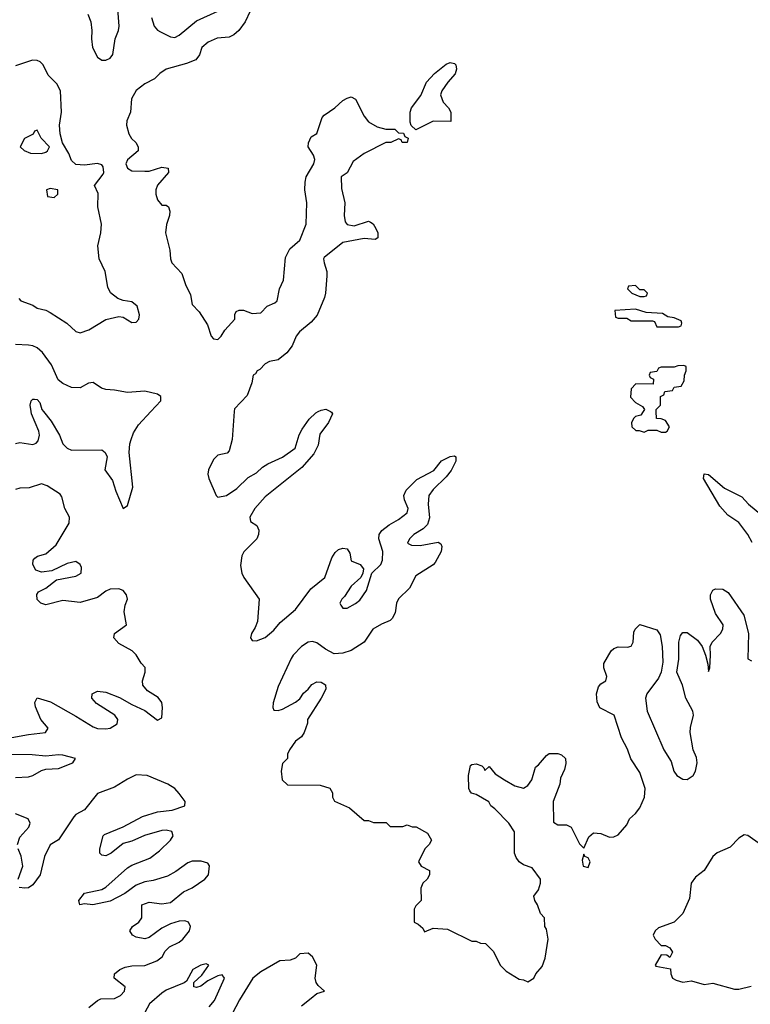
# Model space of a CAD drawing. Header units: inches. Extents: x 2601469 to 2753575, y 449403 to 582909.
# Tile 122 of 256: x 2684629 to 2688024, y 477248 to 481820. Entities that reach past the tile are written whole.
import ezdxf

# ---------------------------------------------------------------- set-up
doc = ezdxf.new("R2010")
doc.units = ezdxf.units.IN
doc.header["$MEASUREMENT"] = 0
doc.layers.add('C6487', color=7, linetype='Continuous')
doc.layers.add('C6488', color=7, linetype='Continuous')

msp = doc.modelspace()

# ---------------------------------------------------------------- linework, layer by layer
at = {"layer": 'C6487', "color": 4}
for points, elevation in [([(2684610, 479851.7), (2684630, 479856.9), (2684690, 479847.6), (2684705.9, 479854.1), (2684715.6, 479864.4), (2684721.1, 479890), (2684717.7, 479910), (2684684.7, 479990), (2684682.8, 480000)], 4), ([(2684740.4, 480000), (2684775.1, 479955.1), (2684813.7, 479890), (2684830.3, 479850.3), (2684850, 479830.4), (2684870, 479820.3), (2685010, 479822), (2685026.8, 479810), (2685035.5, 479790), (2685024.4, 479730), (2685060.3, 479680.3), (2685075.8, 479630), (2685110, 479550.8), (2685130, 479564), (2685154.3, 479650), (2685138.3, 479810), (2685140.5, 479850), (2685146.3, 479870), (2685158.6, 479901.4), (2685181.4, 479938.6), (2685238.3, 480000)], 4), ([(2685625.8, 480000), (2685616, 479870), (2685602, 479818), (2685593, 479807), (2685550, 479798.4), (2685530, 479778.4), (2685506, 479730), (2685503.9, 479710), (2685508.3, 479690), (2685541.3, 479610), (2685550, 479602.6), (2685590, 479610.3), (2685637.4, 479642.6), (2685690, 479694), (2685730, 479716.3), (2685758, 479742), (2685781.7, 479758.3), (2685850, 479788.4), (2685909.4, 479830), (2685928.1, 479891.9), (2685941.1, 479918.9), (2685974.9, 479965.1), (2686005.8, 479994.2), (2686016.5, 480000)], 4), ([(2686073.8, 480000), (2686078, 479998), (2686082, 479990), (2686064, 479950), (2686024, 479896), (2686016.2, 479843.8), (2685995.3, 479804.7), (2685940.2, 479739.8), (2685770, 479604.5), (2685721, 479550), (2685698, 479510), (2685702, 479490), (2685730.7, 479470.7), (2685741, 479450), (2685738.8, 479430), (2685730.5, 479409.5), (2685670, 479349.3), (2685661.1, 479330), (2685655.1, 479284.9), (2685660.9, 479250), (2685670, 479230.6), (2685742, 479130), (2685734, 479026), (2685722.8, 478997.2), (2685705.5, 478970), (2685701, 478950), (2685710, 478938), (2685730, 478936), (2685770, 478950.8), (2685810, 478985.5), (2685839.5, 479020.5), (2685910, 479082), (2685982.2, 479177.8), (2686047, 479230), (2686078.9, 479321.1), (2686094.3, 479345.7), (2686110, 479360.5), (2686130, 479365.5), (2686150, 479362.8), (2686163.4, 479343.4), (2686170, 479306.8), (2686210.7, 479290.7), (2686226, 479270), (2686224, 479250), (2686214.8, 479230), (2686168.7, 479190), (2686138.3, 479141.7), (2686125.5, 479130), (2686117.3, 479110), (2686121.1, 479101.1), (2686130, 479087.3), (2686150, 479087.3), (2686190, 479108.4), (2686210, 479124.4), (2686240.5, 479170), (2686265.2, 479250), (2686306.6, 479290), (2686314.3, 479310), (2686316.3, 479350), (2686298.4, 479410), (2686299.5, 479430), (2686312.5, 479447.5), (2686345.4, 479474.6), (2686390, 479499.5), (2686429.5, 479530), (2686434.7, 479550), (2686417.6, 479590), (2686414.5, 479610), (2686424.5, 479635.5), (2686474.9, 479685.1), (2686553.5, 479726.5), (2686588.3, 479771.7), (2686630, 479792.4), (2686650, 479794.8), (2686656, 479790), (2686656.4, 479770), (2686633.7, 479726.3), (2686610, 479697), (2686550, 479638.4), (2686530.4, 479610), (2686527.4, 479570), (2686533.5, 479506.5), (2686523.9, 479476.1), (2686503.9, 479456.1), (2686460.7, 479430), (2686440.7, 479410), (2686431.3, 479390), (2686450, 479380.7), (2686490, 479379.1), (2686574, 479394), (2686586, 479386), (2686590, 479374), (2686587.3, 479350), (2686559.9, 479300.1), (2686550, 479289.4), (2686470, 479237.2), (2686440.4, 479179.6), (2686388.5, 479131.5), (2686380.5, 479110), (2686373.8, 479066.2), (2686359.9, 479040.1), (2686350, 479029.5), (2686310, 479013.6), (2686270.7, 478990), (2686230.3, 478929.7), (2686168.8, 478891.2), (2686130, 478878), (2686090, 478876), (2686050, 478897), (2686010, 478927), (2685990, 478933.3), (2685970, 478929.6), (2685938, 478910), (2685899.3, 478870), (2685890, 478853.2), (2685830, 478724), (2685807.5, 478647.5), (2685806, 478626), (2685810, 478614), (2685830, 478612), (2685850, 478618.8), (2685910, 478650.8), (2685930, 478666.8), (2685947.2, 478692.8), (2685970, 478711.3), (2685986.8, 478733.2), (2686010, 478746), (2686030, 478744.7), (2686050, 478732), (2686051.1, 478711.1), (2686030.5, 478669.5), (2685966.8, 478570), (2685966, 478554), (2685951.3, 478510), (2685938, 478490), (2685911.3, 478470), (2685882, 478430), (2685874, 478410), (2685874, 478390), (2685850, 478366), (2685843.8, 478330), (2685848.8, 478290), (2685872.9, 478267.1), (2686025.4, 478265.4), (2686070, 478252), (2686082, 478230), (2686082, 478210), (2686091.6, 478191.6), (2686161, 478161), (2686230, 478102), (2686250, 478102), (2686272.7, 478092.7), (2686332, 478092), (2686350, 478074), (2686410, 478074), (2686430, 478082), (2686452.7, 478072.7), (2686471.6, 478071.6), (2686523.6, 478043.6), (2686542, 478010), (2686532, 477990), (2686512, 477970), (2686482, 477910), (2686494, 477890), (2686534, 477870), (2686534, 477850), (2686522, 477830), (2686502, 477810), (2686492.7, 477787.3), (2686494, 477730), (2686470, 477706), (2686462, 477690), (2686462, 477630), (2686481, 477621), (2686502, 477602), (2686510, 477584.7), (2686550, 477602), (2686616.9, 477596.9), (2686730, 477542), (2686750, 477542), (2686770, 477532), (2686794, 477530), (2686830, 477494), (2686862, 477430), (2686890, 477402), (2686950, 477364.7), (2686970, 477362), (2686990, 477352), (2687018, 477370), (2687028, 477390), (2687056.5, 477423.5), (2687070, 477462), (2687085.2, 477550), (2687077.2, 477597.2), (2687068.7, 477610), (2687068, 477650), (2687048.7, 477670), (2687035.3, 477710), (2687022, 477730), (2687018, 477750), (2687040.2, 477779.8), (2687049, 477810), (2687049, 477830), (2687010, 477882), (2686970, 477895.3), (2686949.3, 477909.3), (2686935.3, 477930), (2686928.7, 477950), (2686928.4, 478048.4), (2686902, 478090), (2686836.5, 478156.5), (2686818, 478170), (2686808.4, 478188.4), (2686750, 478222), (2686729.1, 478229.1), (2686720.2, 478240.2), (2686715.3, 478250), (2686715.1, 478310), (2686723.1, 478356.9), (2686730, 478362), (2686750, 478364.7), (2686776, 478356), (2686786, 478346), (2686790, 478334), (2686810, 478352), (2686838, 478318), (2686882, 478290), (2686930, 478262.8), (2686970, 478251.3), (2686990, 478264.7), (2687008.7, 478290), (2687026, 478350), (2687040.4, 478359.6), (2687076.4, 478403.6), (2687090, 478412), (2687130, 478412), (2687146.4, 478406.4), (2687164.7, 478390), (2687167.1, 478367.1), (2687161.1, 478338.9), (2687142.5, 478297.5), (2687138.8, 478270), (2687107.3, 478190), (2687110, 478094), (2687130, 478082), (2687170, 478082), (2687191.1, 478071.1), (2687230, 477994), (2687250, 477974), (2687273.6, 478026.4), (2687295.3, 478044.7), (2687330, 478041), (2687370, 478024), (2687390, 478026), (2687410, 478034.8), (2687450, 478081), (2687462, 478110), (2687490, 478134.8), (2687510, 478161), (2687532, 478210), (2687535.6, 478250), (2687510, 478325.2), (2687468.4, 478388.4), (2687453.5, 478433.5), (2687425.9, 478485.9), (2687391.5, 478590), (2687325.1, 478625.1), (2687312.1, 478652.1), (2687309.5, 478690.5), (2687318, 478722), (2687330, 478736), (2687353.2, 478750), (2687357.2, 478770), (2687342.7, 478810), (2687343.7, 478830), (2687377.2, 478890), (2687390, 478900.7), (2687410, 478907.3), (2687453.2, 478906.8), (2687470, 478911.3), (2687479.3, 478930), (2687483.2, 478976.8), (2687489.4, 478990.6), (2687510, 479012), (2687590, 478986.8), (2687604.4, 478964.4), (2687614.4, 478910), (2687616.7, 478836.7), (2687610.5, 478790), (2687598, 478762), (2687542.4, 478690), (2687537.6, 478670), (2687544.9, 478610), (2687622.6, 478430), (2687655.6, 478375.6), (2687668.9, 478330), (2687682, 478310), (2687710, 478294), (2687730, 478292.8), (2687759.1, 478310), (2687770, 478330.8), (2687776.5, 478370), (2687773.6, 478393.6), (2687758.5, 478430), (2687745.1, 478510), (2687745.8, 478534.2), (2687759.6, 478590), (2687756.9, 478610), (2687724.5, 478670), (2687709.6, 478730), (2687682.9, 478790), (2687691.6, 478850), (2687691.8, 478930), (2687699.5, 478960.5), (2687710, 478974), (2687730, 478974), (2687778.9, 478938.9), (2687800.7, 478910), (2687816, 478870), (2687827.3, 478827.3), (2687830, 478794), (2687835.3, 478810), (2687839.3, 478870), (2687837, 478910), (2687846, 478930), (2687885.1, 478970), (2687895.6, 478990), (2687897.6, 479010), (2687862.4, 479062.4), (2687839.3, 479130), (2687839.3, 479150), (2687849.6, 479170.4), (2687862.9, 479177.1), (2687896.1, 479176.1), (2687920.4, 479160.4), (2687994.4, 479054.4), (2688016, 478970), (2688013, 478853), (2688030, 478842.6)], 4), ([(2687525.8, 480000), (2687516, 479984), (2687490, 479978), (2687482, 479970), (2687472, 479950), (2687474, 479930), (2687492.7, 479912.7), (2687507.3, 479912.7), (2687530, 479904.7), (2687550, 479914), (2687590, 479914), (2687610, 479904.7), (2687630, 479904.7), (2687638, 479910), (2687648, 479930), (2687630, 479958), (2687610, 479966), (2687587.3, 479967.3), (2687586.3, 480000)], 8), ([(2688032.8, 479392.8), (2688012.8, 479430), (2687970, 479485.6), (2687919.5, 479519.5), (2687881.8, 479561.8), (2687806.6, 479690), (2687809.2, 479710.8), (2687830, 479707.3), (2687904.7, 479644.7), (2687984.5, 479604.5), (2688014.9, 479570), (2688112.7, 479490)], 4), ([(2684575.5, 478484.5), (2684670, 478501.7), (2684749.5, 478510.5), (2684760.9, 478530), (2684727.6, 478570), (2684702.4, 478630), (2684699.5, 478650), (2684709.5, 478670.5), (2684772.7, 478652.7), (2684890, 478586.7), (2684970, 478535.8), (2684990, 478528.7), (2685030, 478526.7), (2685050, 478530.4), (2685082, 478550), (2685085.6, 478570), (2685070.8, 478590.8), (2684985.5, 478645.5), (2684964.5, 478670), (2684965.2, 478690), (2684990, 478701.6), (2685030, 478697.6), (2685092.6, 478672.6), (2685150, 478639.5), (2685210, 478612.4), (2685270, 478568), (2685290, 478578), (2685293.4, 478626.6), (2685289.6, 478650), (2685272.2, 478672.2), (2685223.3, 478703.3), (2685200.7, 478730), (2685199.7, 478750), (2685212.1, 478790), (2685212.3, 478812.3), (2685192.9, 478832.9), (2685171, 478871), (2685152.3, 478890), (2685090, 478922.9), (2685067, 478950), (2685069.6, 478970.4), (2685125.2, 479010), (2685114.2, 479070), (2685118.7, 479101.3), (2685129.6, 479130), (2685125.1, 479150), (2685110, 479169.4), (2685090, 479177.4), (2685050, 479175.8), (2685030, 479167), (2684990, 479136.9), (2684910, 479114), (2684830, 479122.6), (2684750, 479102.9), (2684728, 479110), (2684710, 479128), (2684709.4, 479150.6), (2684716.5, 479163.5), (2684750, 479180.4), (2684800.6, 479219.4), (2684890, 479236.5), (2684915.1, 479250), (2684916.3, 479276.3), (2684909.4, 479290), (2684890, 479303.6), (2684850, 479294.3), (2684778.6, 479261.4), (2684730, 479255.1), (2684703.8, 479263.8), (2684689.7, 479289.7), (2684692, 479310), (2684699.6, 479320.4), (2684711.3, 479328.7), (2684750, 479340.3), (2684798.4, 479381.6), (2684858.2, 479481.8), (2684860.5, 479510), (2684838.9, 479550), (2684825.1, 479605.1), (2684817, 479617), (2684756, 479656), (2684730, 479664), (2684673.2, 479646.8), (2684630, 479644.8), (2684610, 479638.8)], 4), ([(2684610, 478302), (2684670, 478304.4), (2684690, 478310.4), (2684730, 478334.6), (2684750, 478340.3), (2684810, 478343.1), (2684875.3, 478370), (2684888, 478390), (2684830, 478405.1), (2684810, 478406.9), (2684750, 478399.7), (2684686.9, 478406.9), (2684550, 478408.7)], 4), ([(2684950, 477234), (2684990, 477266.7), (2685006.4, 477273.6), (2685070, 477275.3), (2685097, 477290), (2685115.6, 477310), (2685118.4, 477330), (2685067.3, 477370), (2685069.4, 477390), (2685095.1, 477410), (2685118.9, 477421.1), (2685150, 477427.1), (2685210, 477428.5), (2685266, 477450), (2685290.9, 477469.1), (2685305.2, 477494.8), (2685324.9, 477515.1), (2685370, 477537.1), (2685386.6, 477550), (2685418, 477590), (2685422.7, 477610), (2685414, 477630), (2685395.9, 477635.9), (2685370, 477635.1), (2685330, 477622.4), (2685290, 477602.6), (2685230, 477558.9), (2685210, 477552.8), (2685170, 477560.5), (2685152.7, 477570), (2685140.9, 477590), (2685152.7, 477610), (2685182, 477630), (2685196.9, 477650), (2685197.2, 477710), (2685230, 477723.1), (2685290, 477714.6), (2685330, 477721.7), (2685389.8, 477770.2), (2685430.8, 477789.2), (2685490, 477828.8), (2685506.3, 477850), (2685511.3, 477891.3), (2685503.6, 477903.6), (2685472.2, 477912.2), (2685430, 477912.8), (2685410, 477904.5), (2685355.1, 477864.9), (2685316.4, 477843.6), (2685250, 477822.6), (2685210, 477816.3), (2685170, 477801.3), (2685117.1, 477762.9), (2685050, 477726.9), (2684969.6, 477709.6), (2684930, 477715.3), (2684908, 477710), (2684904, 477730), (2684930, 477764.7), (2685010, 477781.3), (2685030, 477792), (2685130, 477881.3), (2685150, 477894.9), (2685233.1, 477926.9), (2685278.8, 477961.2), (2685329.6, 478010), (2685342.4, 478030), (2685336.2, 478050), (2685310, 478056.8), (2685290, 478055.3), (2685208.3, 478031.7), (2685150, 478005.7), (2685110, 477994.7), (2685054, 477950), (2685030, 477938), (2685010, 477941.2), (2685001.2, 477950), (2685001.2, 477970), (2685017.2, 478030), (2685023.6, 478036.4), (2685110, 478072), (2685199.5, 478120.5), (2685270, 478142.2), (2685337.2, 478150), (2685396.2, 478170), (2685397.6, 478190), (2685370, 478226.6), (2685349.5, 478250), (2685317, 478270), (2685221.2, 478310), (2685170, 478313.1), (2685130, 478293.7), (2685070, 478256), (2684990, 478226.6), (2684930, 478151.6), (2684890.7, 478130), (2684881.1, 478118.9), (2684810, 478012.3), (2684770, 477989.4), (2684745.1, 477934.9), (2684724.9, 477850), (2684690, 477802.9), (2684670, 477789.5), (2684652.5, 477787.5), (2684626, 477790)], 4), ([(2684618.7, 477990), (2684630, 478024), (2684671.8, 478070), (2684677, 478090), (2684669.2, 478110), (2684610, 478133.3)], 4), ([(2688070.7, 477990.7), (2688012.3, 478032.3), (2687994.7, 478034.7), (2687970, 478019.7), (2687930, 477977.6), (2687870, 477952.1), (2687850, 477934.3), (2687810.2, 477869.8), (2687770, 477839.1), (2687749.4, 477810.6), (2687740.9, 477739.1), (2687710.7, 477669.3), (2687670, 477629), (2687596.9, 477603.1), (2687582, 477590), (2687572, 477570), (2687582, 477550), (2687610, 477522), (2687630, 477522), (2687650, 477511.3), (2687662, 477490), (2687650, 477466), (2687636.4, 477476.4), (2687610, 477478), (2687582, 477430), (2687584.7, 477424.7), (2687652.7, 477412.7), (2687654, 477390), (2687662, 477370), (2687679.8, 477359.8), (2687710, 477351.3), (2687750, 477357.3), (2687810, 477341), (2687850, 477346.8), (2687950, 477318.8), (2687970, 477318.8), (2688027.2, 477332.8)], 4), ([(2684622.4, 477830), (2684643.1, 477890), (2684636, 477936), (2684621.6, 477970)], 4), ([(2685938.9, 477241.1), (2685982.9, 477277.1), (2686010, 477298), (2686046, 477310), (2686015.3, 477335.3), (2686006, 477350), (2686002, 477370), (2686009.2, 477430), (2685990, 477469), (2685970, 477485.2), (2685930, 477482), (2685910, 477462), (2685886, 477454), (2685838, 477450), (2685750, 477398.4), (2685713, 477370), (2685650, 477269.3), (2685616.3, 477203.7)], 4), ([(2685510, 477236.4), (2685534.5, 477265.5), (2685580.9, 477370), (2685570, 477385.2), (2685550, 477380.9), (2685503.1, 477356.9), (2685470, 477333.2), (2685450, 477326), (2685438, 477330), (2685439, 477350), (2685475.9, 477384.1), (2685508, 477430), (2685496, 477436), (2685470, 477429.3), (2685433.4, 477410), (2685404.1, 477355.9), (2685392.7, 477347.3), (2685310, 477314.5), (2685290, 477299.7), (2685232, 477250), (2685210.2, 477209.8)], 4)]:
    msp.add_lwpolyline(points, dxfattribs=dict(at, elevation=elevation))
at = {"layer": 'C6487', "color": 4, "elevation": 4}
msp.add_lwpolyline([(2687250, 477946), (2687242.8, 477917.2), (2687247.3, 477890), (2687270, 477884), (2687279.3, 477910), (2687270, 477928.7), (2687255.3, 477935.3)], close=True, dxfattribs=at)
at = {"layer": 'C6488', "color": 4}
for points, elevation in [([(2684945.2, 481845.2), (2684959.2, 481810), (2684965, 481770), (2684962.8, 481730), (2684967.4, 481690), (2684990, 481645.7), (2685010, 481631.6), (2685030, 481631.6), (2685050, 481640.3), (2685062.4, 481657.6), (2685072.6, 481730), (2685088.3, 481770), (2685091, 481790), (2685083.9, 481890)], 4), ([(2685700.7, 481859.3), (2685676, 481810), (2685646.8, 481770), (2685624, 481750), (2685602, 481738), (2685546.7, 481733.3), (2685504.1, 481715.9), (2685475.6, 481690), (2685463.8, 481656.2), (2685447, 481633), (2685404.4, 481615.6), (2685310, 481589.7), (2685280.5, 481570), (2685254.7, 481545.3), (2685210, 481522.4), (2685170, 481491.5), (2685148, 481452), (2685143.6, 481390), (2685126.7, 481350), (2685126, 481330), (2685136.9, 481290), (2685148.5, 481268.5), (2685168.4, 481250), (2685179.5, 481230), (2685179.5, 481210), (2685130, 481169.6), (2685122, 481150), (2685130.3, 481130), (2685150, 481117.2), (2685210, 481115.6), (2685230, 481116), (2685290, 481134.3), (2685318.8, 481130), (2685320.5, 481110), (2685268.7, 481051.3), (2685261.6, 481030), (2685261.6, 481010), (2685270, 480982.8), (2685290, 480958.8), (2685310, 480958.8), (2685321, 480950), (2685326, 480930), (2685324.7, 480910), (2685310.5, 480869.5), (2685306.4, 480830), (2685326, 480750), (2685330.5, 480710), (2685336.3, 480690), (2685381.7, 480641.7), (2685399.1, 480590), (2685422, 480542), (2685430, 480498), (2685462.8, 480462.8), (2685502.4, 480402.4), (2685519.3, 480350), (2685530, 480338), (2685550, 480335.5), (2685564.5, 480350), (2685581.7, 480378.3), (2685629, 480430), (2685629, 480451), (2685635.3, 480464.7), (2685648.7, 480471.3), (2685669, 480471), (2685710, 480456), (2685750, 480458.8), (2685779, 480490), (2685814.5, 480505.5), (2685825.2, 480514.8), (2685837, 480570), (2685855.1, 480610), (2685863.8, 480716.2), (2685885, 480755), (2685930, 480795.5), (2685960.5, 480870), (2685963.5, 480970), (2685954.7, 481030), (2685955.1, 481064.9), (2685959.5, 481090), (2685995.8, 481150), (2686000.5, 481170), (2685993.6, 481190), (2685969.5, 481230), (2685971.7, 481248.3), (2685983.9, 481276.1), (2686010, 481291.3), (2686034.2, 481365.8), (2686043.3, 481376.7), (2686093.2, 481410), (2686130, 481444), (2686150, 481456), (2686170, 481461), (2686190, 481451.3), (2686230, 481372), (2686250, 481344.7), (2686290, 481322), (2686330, 481312), (2686371.6, 481311.6), (2686390, 481294), (2686412.7, 481292.7), (2686418, 481278), (2686434, 481270), (2686430, 481248.7), (2686406, 481250), (2686402, 481262), (2686390, 481266), (2686354, 481250), (2686330, 481248.7), (2686230, 481197.6), (2686179.1, 481160.9), (2686150, 481109.2), (2686122.8, 481090), (2686124.4, 481035.6), (2686139.5, 480970), (2686137, 480910), (2686141.2, 480881.2), (2686150, 480868.5), (2686183.2, 480863.2), (2686250, 480883.8), (2686259.5, 480879.5), (2686271.8, 480871.8), (2686284.4, 480850), (2686292.7, 480830), (2686292.5, 480807.5), (2686281, 480799), (2686230, 480803.1), (2686130, 480785.1), (2686044.5, 480715.5), (2686041.1, 480710), (2686043.1, 480690), (2686055.6, 480650), (2686056.9, 480630), (2686050.3, 480549.7), (2686046, 480530), (2686011.8, 480448.2), (2685984.2, 480415.8), (2685928.5, 480370), (2685914, 480350), (2685894.6, 480305.4), (2685870, 480272.3), (2685830, 480240.9), (2685790, 480232), (2685770, 480221.2), (2685744.9, 480195.1), (2685732, 480190), (2685724.7, 480175.3), (2685714, 480170), (2685707.1, 480132.9), (2685685.4, 480074.6), (2685626.8, 480013.2), (2685625.8, 480000)], 4), ([(2685241.1, 481830), (2685253.4, 481790), (2685270, 481770.7), (2685282.9, 481762.9), (2685330, 481740.3), (2685350, 481737.1), (2685370, 481747.7), (2685450, 481814.9), (2685550, 481858.8)], 4), ([(2684625.7, 480525.7), (2684634.7, 480514.7), (2684690, 480494.4), (2684710, 480480.5), (2684750, 480470.4), (2684770, 480460.3), (2684848, 480410), (2684890, 480372.7), (2684910, 480365.3), (2684950, 480380.3), (2685030, 480427.7), (2685090, 480441.6), (2685110, 480438.4), (2685150, 480414.4), (2685170, 480414.9), (2685182.4, 480430), (2685186.3, 480450), (2685175.4, 480490), (2685150, 480509.6), (2685110, 480516.3), (2685085.6, 480525.6), (2685051, 480551), (2685038, 480578), (2685026.3, 480650), (2684997.6, 480710), (2684991.5, 480770), (2685006.6, 480830), (2685009.7, 480870), (2684992.4, 480950), (2684993, 481013), (2684976, 481050), (2685017.1, 481102.9), (2685020.3, 481110), (2685016.8, 481136.8), (2685010, 481146.3), (2684990, 481152.6), (2684930, 481144.7), (2684890, 481146.6), (2684870, 481165.2), (2684857.8, 481197.8), (2684827.3, 481247.3), (2684817.7, 481290), (2684814, 481330), (2684824, 481390), (2684819.1, 481490), (2684801.2, 481521.2), (2684761.4, 481561.4), (2684738.5, 481610), (2684724.1, 481624.1), (2684710, 481630.8), (2684688.5, 481631.5), (2684610, 481605.6)], 4), ([(2685238.3, 480000), (2685284.7, 480050), (2685284.2, 480070), (2685270, 480080.4), (2685210, 480095.3), (2685130, 480088.6), (2685070, 480100.3), (2685030, 480102.7), (2685008.9, 480108.9), (2684970, 480134.7), (2684948.4, 480131.6), (2684910, 480109.7), (2684870, 480112.2), (2684830, 480131.1), (2684808.3, 480148.3), (2684776.8, 480216.8), (2684734.4, 480274.4), (2684710, 480296), (2684690, 480305.8), (2684670, 480308.9), (2684610, 480311.2)], 4), ([(2687586.3, 480000), (2687586, 480010), (2687606, 480030), (2687606, 480070), (2687622, 480078), (2687627.3, 480092.7), (2687662, 480098), (2687670, 480114), (2687702, 480118), (2687716.4, 480143.6), (2687718, 480170), (2687726, 480190), (2687726, 480210), (2687714.6, 480214.6), (2687687.1, 480212.9), (2687670, 480206), (2687610, 480206), (2687598, 480202), (2687590, 480186), (2687558, 480182), (2687554, 480170), (2687558, 480158), (2687574, 480150), (2687572.7, 480127.3), (2687491.6, 480128.4), (2687470, 480106), (2687467.3, 480067.3), (2687490, 480042), (2687523.6, 480023.6), (2687532, 480010), (2687525.8, 480000)], 8), ([(2684682.8, 480000), (2684677, 480030), (2684682.7, 480050), (2684690, 480057.3), (2684697.3, 480057.3), (2684710, 480056), (2684722, 480042), (2684732.7, 480010), (2684740.4, 480000)], 4), ([(2686016.5, 480000), (2686030, 480007.3), (2686051, 480011), (2686073.8, 480000)], 4)]:
    msp.add_lwpolyline(points, dxfattribs=dict(at, elevation=elevation))
for points, elevation in [([(2686632.7, 481347.3), (2686550, 481348), (2686470, 481308), (2686448, 481328), (2686443.1, 481343.1), (2686444, 481390), (2686449.4, 481410.6), (2686492.9, 481467.1), (2686519, 481530), (2686556, 481570), (2686610, 481612.7), (2686630, 481621.3), (2686650, 481615.5), (2686655.5, 481610), (2686659.3, 481590), (2686652.5, 481567.5), (2686618, 481530), (2686591.3, 481490), (2686584.7, 481470), (2686596.9, 481436.9), (2686622, 481410), (2686632, 481390)], 4), ([(2684710, 481306), (2684698, 481302), (2684691.6, 481288.4), (2684651.6, 481268.4), (2684632, 481230), (2684650, 481212), (2684679.6, 481199.6), (2684730, 481198), (2684750, 481204.7), (2684758, 481210), (2684768, 481230), (2684728.9, 481268.9)], 8), ([(2684770, 481035.3), (2684754, 481030), (2684758, 480998), (2684790, 480994), (2684806, 481010), (2684806, 481030)], 8), ([(2687490, 480586), (2687458, 480582), (2687454, 480570), (2687474, 480550), (2687510, 480534), (2687530, 480534), (2687542, 480538), (2687546, 480550), (2687530, 480566), (2687510, 480566)], 8), ([(2687490, 480475.3), (2687394, 480470), (2687398, 480438), (2687410, 480434), (2687450, 480434), (2687470, 480422), (2687570, 480422), (2687578, 480418), (2687590, 480394), (2687690, 480394), (2687702, 480398), (2687706, 480410), (2687702, 480422), (2687670, 480435.3), (2687640.4, 480440.4), (2687615.3, 480455.3), (2687540.2, 480460.2)], 8)]:
    msp.add_lwpolyline(points, close=True, dxfattribs=dict(at, elevation=elevation))

doc.saveas('drawing.dxf')
